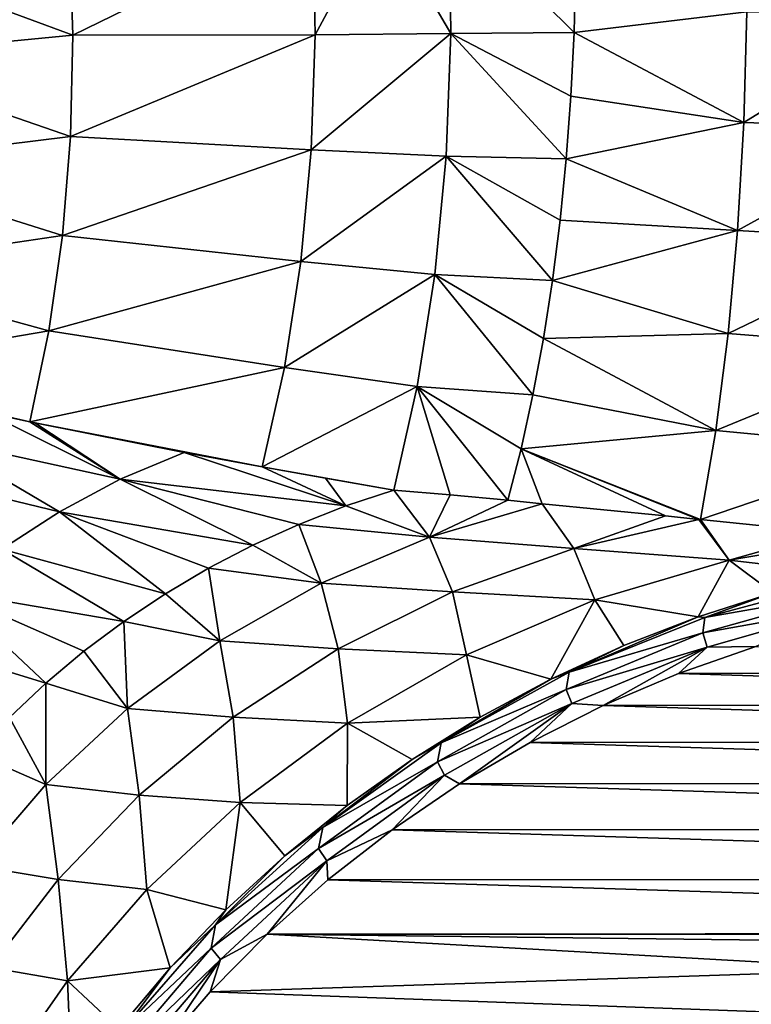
# Model space of a CAD drawing. Header units: metres. Extents: x -23 to 23, y -199 to 23.
# Tile 11 of 112: x -12 to -4, y -170 to -160. Entities that reach past the tile are written whole.
import ezdxf

# ---------------------------------------------------------------- set-up
doc = ezdxf.new("R2010")
doc.units = ezdxf.units.M
doc.layers.add('solid_509541_180_SW0001', color=7, linetype='CONTINUOUS')

msp = doc.modelspace()

# ---------------------------------------------------------------- linework, layer by layer
at = {"layer": 'solid_509541_180_SW0001'}
for points in [[(19.316486, -4.761213, 243), (18.993776, -5.918785, 243), (-20.209421, -189, 243)], [(19.316486, -4.761213, 243), (-20.209421, -189, 243), (20.209421, -189, 243)], [(18.993776, -5.918785, 243), (18.601791, -7.054702, 243), (-20.209421, -189, 243)], [(18.601791, -7.054702, 243), (18.141941, -8.164902, 243), (-20.209421, -189, 243)], [(18.141941, -8.164902, 243), (17.615858, -9.2454, 243), (-20.209421, -189, 243)], [(17.615858, -9.2454, 243), (17.025412, -10.292294, 243), (-20.209421, -189, 243)], [(17.025412, -10.292294, 243), (16.372877, -11.301532, 243), (-20.209421, -189, 243)], [(16.372877, -11.301532, 243), (15.660671, -12.269428, 243), (-20.209421, -189, 243)], [(15.660671, -12.269428, 243), (14.891361, -13.19253, 243), (-20.209421, -189, 243)], [(14.891361, -13.19253, 243), (14.067702, -14.067531, 243), (-20.209421, -189, 243)], [(14.067702, -14.067531, 243), (13.192632, -14.891286, 243), (-20.209421, -189, 243)], [(13.192632, -14.891286, 243), (12.269317, -15.660772, 243), (-20.209421, -189, 243)], [(12.269317, -15.660772, 243), (11.301332, -16.373013, 243), (-20.209421, -189, 243)], [(-11.301332, -16.373013, 243), (-12.269317, -15.660772, 243), (-20.209421, -189, 243)], [(11.301332, -16.373013, 243), (10.292202, -17.025454, 243), (-20.209421, -189, 243)], [(-10.292202, -17.025454, 243), (-11.301332, -16.373013, 243), (-20.209421, -189, 243)], [(10.292202, -17.025454, 243), (9.245549, -17.61577, 243), (-20.209421, -189, 243)], [(-9.245549, -17.61577, 243), (-10.292202, -17.025454, 243), (-20.209421, -189, 243)], [(9.245549, -17.61577, 243), (8.165118, -18.141846, 243), (-20.209421, -189, 243)], [(-8.165118, -18.141846, 243), (-9.245549, -17.61577, 243), (-20.209421, -189, 243)], [(8.165118, -18.141846, 243), (7.054771, -18.601778, 243), (-20.209421, -189, 243)], [(-7.054771, -18.601778, 243), (-8.165118, -18.141846, 243), (-20.209421, -189, 243)], [(7.054771, -18.601778, 243), (5.918605, -18.993841, 243), (-20.209421, -189, 243)], [(-5.918605, -18.993841, 243), (-7.054771, -18.601778, 243), (-20.209421, -189, 243)], [(5.918605, -18.993841, 243), (4.76099, -19.316536, 243), (-20.209421, -189, 243)], [(-4.76099, -19.316536, 243), (-5.918605, -18.993841, 243), (-20.209421, -189, 243)], [(4.76099, -19.316536, 243), (3.586091, -19.568735, 243), (-20.209421, -189, 243)], [(-3.586091, -19.568735, 243), (-4.76099, -19.316536, 243), (-20.209421, -189, 243)], [(3.586091, -19.568735, 243), (2.39812, -19.749546, 243), (-20.209421, -189, 243)], [(-2.39812, -19.749546, 243), (-3.586091, -19.568735, 243), (-20.209421, -189, 243)], [(2.39812, -19.749546, 243), (1.201424, -19.858311, 243), (-20.209421, -189, 243)], [(-1.201424, -19.858311, 243), (-2.39812, -19.749546, 243), (-20.209421, -189, 243)], [(1.201424, -19.858311, 243), (0, -19.894623, 243), (-20.209421, -189, 243)], [(-1.201424, -19.858311, 243), (-20.209421, -189, 243), (0, -19.894623, 243)], [(-8.762983, -160.235931, 230.19014), (-8.787581, -159.000336, 230.287109), (-8.074635, -158.948746, 229.954651)], [(-8.762983, -160.235931, 230.19014), (-8.074635, -158.948746, 229.954651), (-7.32913, -160.22316, 229.531906)], [(-7.32913, -160.22316, 229.531906), (-8.074635, -158.948746, 229.954651), (-7.34721, -158.902374, 229.63501)], [(-6.025948, -160.212006, 229.004333), (-7.34721, -158.902374, 229.63501), (-6.009414, -159.533051, 229.072678)], [(-7.32913, -160.22316, 229.531906), (-7.34721, -158.902374, 229.63501), (-6.025948, -160.212006, 229.004333)], [(-11.327245, -160.240891, 231.578262), (-11.362879, -159.157928, 231.659515), (-8.787581, -159.000336, 230.287109)], [(-11.327245, -160.240891, 231.578262), (-8.787581, -159.000336, 230.287109), (-8.762983, -160.235931, 230.19014)], [(-11.327245, -160.240891, 231.578262), (-13.815634, -159.321259, 233.243683), (-11.362879, -159.157928, 231.659515)], [(-11.327245, -160.240891, 231.578262), (-13.770459, -160.474991, 233.153992), (-13.815634, -159.321259, 233.243683)], [(-4.199902, -159.99234, 228.453583), (-6.025948, -160.212006, 229.004333), (-6.009414, -159.533051, 229.072678)], [(-4.199902, -159.99234, 228.453583), (-4.230644, -161.165634, 228.242294), (-6.025948, -160.212006, 229.004333)], [(-4.199902, -159.99234, 228.453583), (-2.331386, -159.993271, 228.081055), (-4.230644, -161.165634, 228.242294)], [(-4.230644, -161.165634, 228.242294), (-2.331386, -159.993271, 228.081055), (-2.338758, -161.226166, 227.844666)], [(-11.327245, -160.240891, 231.578262), (-11.351826, -161.311935, 231.396133), (-13.770459, -160.474991, 233.153992)], [(-11.351826, -161.311935, 231.396133), (-8.762983, -160.235931, 230.19014), (-8.8053, -161.453049, 229.955765)], [(-11.327245, -160.240891, 231.578262), (-8.762983, -160.235931, 230.19014), (-11.351826, -161.311935, 231.396133)], [(-8.8053, -161.453049, 229.955765), (-7.32913, -160.22316, 229.531906), (-7.380155, -161.520752, 229.269119)], [(-8.8053, -161.453049, 229.955765), (-8.762983, -160.235931, 230.19014), (-7.32913, -160.22316, 229.531906)], [(-7.380155, -161.520752, 229.269119), (-7.32913, -160.22316, 229.531906), (-6.108042, -161.54776, 228.738693)], [(-7.32913, -160.22316, 229.531906), (-6.025948, -160.212006, 229.004333), (-6.058875, -160.884628, 228.892822)], [(-7.32913, -160.22316, 229.531906), (-6.058875, -160.884628, 228.892822), (-6.108042, -161.54776, 228.738693)], [(-4.230644, -161.165634, 228.242294), (-6.058875, -160.884628, 228.892822), (-6.025948, -160.212006, 229.004333)], [(-11.351826, -161.311935, 231.396133), (-13.803127, -161.615143, 232.955994), (-13.770459, -160.474991, 233.153992)], [(-4.230644, -161.165634, 228.242294), (-6.108042, -161.54776, 228.738693), (-6.058875, -160.884628, 228.892822)], [(-4.230644, -161.165634, 228.242294), (-4.296186, -162.305313, 227.897293), (-6.108042, -161.54776, 228.738693)], [(-4.230644, -161.165634, 228.242294), (-2.338758, -161.226166, 227.844666), (-4.296186, -162.305313, 227.897293)], [(-4.296186, -162.305313, 227.897293), (-2.338758, -161.226166, 227.844666), (-2.367991, -162.419891, 227.457184)], [(-11.351826, -161.311935, 231.396133), (-11.43635, -162.358307, 231.115295), (-13.803127, -161.615143, 232.955994)], [(-11.351826, -161.311935, 231.396133), (-8.8053, -161.453049, 229.955765), (-11.43635, -162.358307, 231.115295)], [(-11.43635, -162.358307, 231.115295), (-8.8053, -161.453049, 229.955765), (-8.913919, -162.632614, 229.587769)], [(-8.913919, -162.632614, 229.587769), (-8.8053, -161.453049, 229.955765), (-7.380155, -161.520752, 229.269119)], [(-8.913919, -162.632614, 229.587769), (-7.380155, -161.520752, 229.269119), (-7.499388, -162.772385, 228.851242)], [(-7.499388, -162.772385, 228.851242), (-7.380155, -161.520752, 229.269119), (-6.254103, -162.833313, 228.305618)], [(-7.380155, -161.520752, 229.269119), (-6.108042, -161.54776, 228.738693), (-6.173219, -162.198334, 228.542664)], [(-7.380155, -161.520752, 229.269119), (-6.173219, -162.198334, 228.542664), (-6.254103, -162.833313, 228.305618)], [(-4.296186, -162.305313, 227.897293), (-6.173219, -162.198334, 228.542664), (-6.108042, -161.54776, 228.738693)], [(-11.43635, -162.358307, 231.115295), (-13.913232, -162.726837, 232.65239), (-13.803127, -161.615143, 232.955994)], [(-4.296186, -162.305313, 227.897293), (-6.254103, -162.833313, 228.305618), (-6.173219, -162.198334, 228.542664)], [(-4.296186, -162.305313, 227.897293), (-4.395597, -163.395157, 227.423447), (-6.254103, -162.833313, 228.305618)], [(-4.296186, -162.305313, 227.897293), (-2.367991, -162.419891, 227.457184), (-4.395597, -163.395157, 227.423447)], [(-11.43635, -162.358307, 231.115295), (-11.579818, -163.367661, 230.739075), (-13.913232, -162.726837, 232.65239)], [(-11.43635, -162.358307, 231.115295), (-8.913919, -162.632614, 229.587769), (-11.579818, -163.367661, 230.739075)], [(-4.395597, -163.395157, 227.423447), (-2.367991, -162.419891, 227.457184), (-2.418626, -163.555634, 226.924744)], [(-11.579818, -163.367661, 230.739075), (-8.913919, -162.632614, 229.587769), (-9.087214, -163.756302, 229.091827)], [(-9.087214, -163.756302, 229.091827), (-8.913919, -162.632614, 229.587769), (-7.499388, -162.772385, 228.851242)], [(-11.579818, -163.367661, 230.739075), (-14.100045, -163.795578, 232.247574), (-13.913232, -162.726837, 232.65239)], [(-9.087214, -163.756302, 229.091827), (-7.499388, -162.772385, 228.851242), (-7.684738, -163.956085, 228.285629)], [(-7.684738, -163.956085, 228.285629), (-7.499388, -162.772385, 228.851242), (-6.461414, -164.044724, 227.71315)], [(-7.499388, -162.772385, 228.851242), (-6.254103, -162.833313, 228.305618), (-6.350317, -163.449738, 228.028687)], [(-7.499388, -162.772385, 228.851242), (-6.350317, -163.449738, 228.028687), (-6.461414, -164.044724, 227.71315)], [(-4.395597, -163.395157, 227.423447), (-6.350317, -163.449738, 228.028687), (-6.254103, -162.833313, 228.305618)], [(-11.579818, -163.367661, 230.739075), (-11.779881, -164.328629, 230.271072), (-14.100045, -163.795578, 232.247574)], [(-11.579818, -163.367661, 230.739075), (-9.087214, -163.756302, 229.091827), (-11.779881, -164.328629, 230.271072)], [(-4.527461, -164.419693, 226.827515), (-6.461414, -164.044724, 227.71315), (-6.350317, -163.449738, 228.028687)], [(-4.395597, -163.395157, 227.423447), (-4.527461, -164.419693, 226.827515), (-6.350317, -163.449738, 228.028687)], [(-4.395597, -163.395157, 227.423447), (-2.418626, -163.555634, 226.924744), (-4.527461, -164.419693, 226.827515)], [(-4.527461, -164.419693, 226.827515), (-2.418626, -163.555634, 226.924744), (-2.489865, -164.615494, 226.255707)], [(-9.087214, -163.756302, 229.091827), (-9.322568, -164.806686, 228.475555), (-11.779881, -164.328629, 230.271072)], [(-9.087214, -163.756302, 229.091827), (-7.684738, -163.956085, 228.285629), (-9.322568, -164.806686, 228.475555)], [(-11.779881, -164.328629, 230.271072), (-12.242375, -164.230011, 230.64209), (-14.100045, -163.795578, 232.247574)], [(-7.684738, -163.956085, 228.285629), (-7.932951, -165.051071, 227.582199), (-9.322568, -164.806686, 228.475555)], [(-7.684738, -163.956085, 228.285629), (-7.33665, -165.102051, 227.271713), (-7.932951, -165.051071, 227.582199)], [(-7.684738, -163.956085, 228.285629), (-6.726114, -165.15947, 226.972305), (-7.33665, -165.102051, 227.271713)], [(-7.684738, -163.956085, 228.285629), (-6.586874, -164.615524, 227.360474), (-6.726114, -165.15947, 226.972305)], [(-7.684738, -163.956085, 228.285629), (-6.461414, -164.044724, 227.71315), (-6.586874, -164.615524, 227.360474)], [(-4.527461, -164.419693, 226.827515), (-6.586874, -164.615524, 227.360474), (-6.461414, -164.044724, 227.71315)], [(-10.825255, -164.935898, 229.248001), (-12.779675, -164.510651, 230.836426), (-12.242375, -164.230011, 230.64209)], [(-11.779881, -164.328629, 230.271072), (-10.825255, -164.935898, 229.248001), (-12.242375, -164.230011, 230.64209)], [(-11.779881, -164.328629, 230.271072), (-11.727179, -164.339661, 230.229477), (-10.825255, -164.935898, 229.248001)], [(-11.779881, -164.328629, 230.271072), (-10.150023, -164.653854, 229.047775), (-11.727179, -164.339661, 230.229477)], [(-9.322568, -164.806686, 228.475555), (-10.150023, -164.653854, 229.047775), (-11.779881, -164.328629, 230.271072)], [(-11.727179, -164.339661, 230.229477), (-10.150023, -164.653854, 229.047775), (-10.825255, -164.935898, 229.248001)], [(-11.467438, -165.279678, 229.456894), (-13.290869, -164.8405, 231.039383), (-12.779675, -164.510651, 230.836426)], [(-10.825255, -164.935898, 229.248001), (-11.467438, -165.279678, 229.456894), (-12.779675, -164.510651, 230.836426)], [(-4.527461, -164.419693, 226.827515), (-4.687592, -165.362564, 226.118927), (-6.586874, -164.615524, 227.360474)], [(-4.527461, -164.419693, 226.827515), (-2.489865, -164.615494, 226.255707), (-4.687592, -165.362564, 226.118927)], [(-6.586874, -164.615524, 227.360474), (-6.362618, -165.195374, 226.803177), (-6.726114, -165.15947, 226.972305)], [(-6.586874, -164.615524, 227.360474), (-5.059896, -165.324844, 226.258224), (-6.362618, -165.195374, 226.803177)], [(-6.586874, -164.615524, 227.360474), (-4.707242, -165.360565, 226.126099), (-5.059896, -165.324844, 226.258224)], [(-6.586874, -164.615524, 227.360474), (-4.687592, -165.362564, 226.118927), (-4.707242, -165.360565, 226.126099)], [(-2.489865, -164.615494, 226.255707), (-3.345418, -165.500519, 225.675339), (-4.687592, -165.362564, 226.118927)], [(-8.44021, -165.219528, 227.691635), (-10.825255, -164.935898, 229.248001), (-10.150023, -164.653854, 229.047775)], [(-9.322568, -164.806686, 228.475555), (-8.44021, -165.219528, 227.691635), (-10.150023, -164.653854, 229.047775)], [(-9.322568, -164.806686, 228.475555), (-8.652842, -164.926285, 228.034607), (-8.44021, -165.219528, 227.691635)], [(-9.322568, -164.806686, 228.475555), (-7.932951, -165.051071, 227.582199), (-8.652842, -164.926285, 228.034607)], [(-11.467438, -165.279678, 229.456894), (-12.076741, -165.676453, 229.680771), (-13.290869, -164.8405, 231.039383)], [(-8.652842, -164.926285, 228.034607), (-7.932951, -165.051071, 227.582199), (-8.44021, -165.219528, 227.691635)], [(-9.421369, -165.63385, 227.934753), (-11.467438, -165.279678, 229.456894), (-10.825255, -164.935898, 229.248001)], [(-8.937125, -165.414063, 227.809387), (-9.421369, -165.63385, 227.934753), (-10.825255, -164.935898, 229.248001)], [(-8.44021, -165.219528, 227.691635), (-8.937125, -165.414063, 227.809387), (-10.825255, -164.935898, 229.248001)], [(-7.555053, -165.547623, 227.020691), (-8.44021, -165.219528, 227.691635), (-7.932951, -165.051071, 227.582199)], [(-7.555053, -165.547623, 227.020691), (-7.932951, -165.051071, 227.582199), (-7.33665, -165.102051, 227.271713)], [(-7.555053, -165.547623, 227.020691), (-7.33665, -165.102051, 227.271713), (-6.726114, -165.15947, 226.972305)], [(-7.555053, -165.547623, 227.020691), (-8.937125, -165.414063, 227.809387), (-8.44021, -165.219528, 227.691635)], [(-6.362618, -165.195374, 226.803177), (-7.555053, -165.547623, 227.020691), (-6.726114, -165.15947, 226.972305)], [(-6.030138, -165.66864, 226.306412), (-7.555053, -165.547623, 227.020691), (-6.362618, -165.195374, 226.803177)], [(-6.030138, -165.66864, 226.306412), (-6.362618, -165.195374, 226.803177), (-5.059896, -165.324844, 226.258224)], [(-10.347728, -166.147644, 228.206558), (-12.076741, -165.676453, 229.680771), (-11.467438, -165.279678, 229.456894)], [(-9.892, -165.878555, 228.067322), (-10.347728, -166.147644, 228.206558), (-11.467438, -165.279678, 229.456894)], [(-9.421369, -165.63385, 227.934753), (-9.892, -165.878555, 228.067322), (-11.467438, -165.279678, 229.456894)], [(-4.707242, -165.360565, 226.126099), (-6.030138, -165.66864, 226.306412), (-5.059896, -165.324844, 226.258224)], [(-8.699867, -166.034363, 227.277893), (-9.421369, -165.63385, 227.934753), (-8.937125, -165.414063, 227.809387)], [(-7.555053, -165.547623, 227.020691), (-8.699867, -166.034363, 227.277893), (-8.937125, -165.414063, 227.809387)], [(-4.707242, -165.360565, 226.126099), (-4.384904, -165.793533, 225.685333), (-6.030138, -165.66864, 226.306412)], [(-4.687592, -165.362564, 226.118927), (-4.384904, -165.793533, 225.685333), (-4.707242, -165.360565, 226.126099)], [(-3.345418, -165.500519, 225.675339), (-4.384904, -165.793533, 225.685333), (-4.687592, -165.362564, 226.118927)], [(-7.310746, -166.128738, 226.529694), (-8.699867, -166.034363, 227.277893), (-7.555053, -165.547623, 227.020691)], [(-6.030138, -165.66864, 226.306412), (-7.310746, -166.128738, 226.529694), (-7.555053, -165.547623, 227.020691)], [(-3.345418, -165.500519, 225.675339), (-2.931408, -165.5439, 225.556503), (-4.384904, -165.793533, 225.685333)], [(-3.137077, -165.935791, 225.273483), (-4.384904, -165.793533, 225.685333), (-2.931408, -165.5439, 225.556503)], [(-8.699867, -166.034363, 227.277893), (-9.892, -165.878555, 228.067322), (-9.421369, -165.63385, 227.934753)], [(-10.787066, -166.440353, 228.351761), (-12.646056, -166.122742, 229.915863), (-12.076741, -165.676453, 229.680771)], [(-10.347728, -166.147644, 228.206558), (-10.787066, -166.440353, 228.351761), (-12.076741, -165.676453, 229.680771)], [(-6.030138, -165.66864, 226.306412), (-5.806911, -166.213272, 225.860336), (-7.310746, -166.128738, 226.529694)], [(-6.030138, -165.66864, 226.306412), (-4.384904, -165.793533, 225.685333), (-5.806911, -166.213272, 225.860336)], [(-4.714623, -166.391678, 225.378799), (-5.806911, -166.213272, 225.860336), (-4.384904, -165.793533, 225.685333)], [(-3.923892, -166.137894, 225.317749), (-4.714623, -166.391678, 225.378799), (-4.384904, -165.793533, 225.685333)], [(-3.137077, -165.935791, 225.273483), (-3.923892, -166.137894, 225.317749), (-4.384904, -165.793533, 225.685333)], [(-9.771554, -166.644516, 227.569122), (-10.347728, -166.147644, 228.206558), (-9.892, -165.878555, 228.067322)], [(-8.699867, -166.034363, 227.277893), (-9.771554, -166.644516, 227.569122), (-9.892, -165.878555, 228.067322)], [(-8.520761, -166.729782, 226.792572), (-9.771554, -166.644516, 227.569122), (-8.699867, -166.034363, 227.277893)], [(-7.310746, -166.128738, 226.529694), (-8.520761, -166.729782, 226.792572), (-8.699867, -166.034363, 227.277893)], [(-3.144342, -165.996658, 225.23497), (-4.642338, -166.398209, 225.35376), (-3.923892, -166.137894, 225.317749)], [(-3.151979, -166.13916, 225.178116), (-4.642338, -166.398209, 225.35376), (-3.144342, -165.996658, 225.23497)], [(-11.612826, -167.094681, 228.657837), (-13.169641, -166.61409, 230.158051), (-12.646056, -166.122742, 229.915863)], [(-11.209145, -166.756256, 228.502411), (-11.612826, -167.094681, 228.657837), (-12.646056, -166.122742, 229.915863)], [(-10.787066, -166.440353, 228.351761), (-11.209145, -166.756256, 228.502411), (-12.646056, -166.122742, 229.915863)], [(-9.771554, -166.644516, 227.569122), (-10.787066, -166.440353, 228.351761), (-10.347728, -166.147644, 228.206558)], [(-7.310746, -166.128738, 226.529694), (-7.163871, -166.793259, 226.080139), (-8.520761, -166.729782, 226.792572)], [(-7.310746, -166.128738, 226.529694), (-5.806911, -166.213272, 225.860336), (-7.163871, -166.793259, 226.080139)], [(-4.642338, -166.398209, 225.35376), (-4.714623, -166.391678, 225.378799), (-3.923892, -166.137894, 225.317749)], [(-3.151979, -166.13916, 225.178116), (-4.663081, -166.559601, 225.295898), (-4.642338, -166.398209, 225.35376)], [(-3.123664, -166.285187, 225.157303), (-4.663081, -166.559601, 225.295898), (-3.151979, -166.13916, 225.178116)], [(-6.270826, -167.05101, 225.549927), (-7.163871, -166.793259, 226.080139), (-5.806911, -166.213272, 225.860336)], [(-5.499877, -166.696533, 225.456482), (-6.270826, -167.05101, 225.549927), (-5.806911, -166.213272, 225.860336)], [(-4.714623, -166.391678, 225.378799), (-5.499877, -166.696533, 225.456482), (-5.806911, -166.213272, 225.860336)], [(-3.123664, -166.285187, 225.157303), (-4.617451, -166.710938, 225.27269), (-4.663081, -166.559601, 225.295898)], [(-3.123664, -166.285187, 225.157303), (-4.102337, -166.705566, 225.249573), (-4.617451, -166.710938, 225.27269)], [(-10.747396, -167.361526, 227.88501), (-11.209145, -166.756256, 228.502411), (-10.787066, -166.440353, 228.351761)], [(-9.771554, -166.644516, 227.569122), (-10.747396, -167.361526, 227.88501), (-10.787066, -166.440353, 228.351761)], [(-6.079096, -166.977921, 225.514038), (-5.499877, -166.696533, 225.456482), (-4.714623, -166.391678, 225.378799)], [(-4.642338, -166.398209, 225.35376), (-6.079096, -166.977921, 225.514038), (-4.714623, -166.391678, 225.378799)], [(-4.663081, -166.559601, 225.295898), (-6.079096, -166.977921, 225.514038), (-4.642338, -166.398209, 225.35376)], [(-4.663081, -166.559601, 225.295898), (-6.110345, -167.158386, 225.458527), (-6.079096, -166.977921, 225.514038)], [(-4.617451, -166.710938, 225.27269), (-6.110345, -167.158386, 225.458527), (-4.663081, -166.559601, 225.295898)], [(-11.612826, -167.094681, 228.657837), (-11.996864, -167.454697, 228.81723), (-13.169641, -166.61409, 230.158051)], [(-9.632476, -167.454056, 227.086502), (-10.747396, -167.361526, 227.88501), (-9.771554, -166.644516, 227.569122)], [(-8.520761, -166.729782, 226.792572), (-9.632476, -167.454056, 227.086502), (-9.771554, -166.644516, 227.569122)], [(-6.079096, -166.977921, 225.514038), (-6.270826, -167.05101, 225.549927), (-5.499877, -166.696533, 225.456482)], [(-10.747396, -167.361526, 227.88501), (-11.612826, -167.094681, 228.657837), (-11.209145, -166.756256, 228.502411)], [(-8.520761, -166.729782, 226.792572), (-8.42238, -167.515701, 226.337631), (-9.632476, -167.454056, 227.086502)], [(-8.520761, -166.729782, 226.792572), (-7.163871, -166.793259, 226.080139), (-8.42238, -167.515701, 226.337631)], [(-7.018894, -167.452637, 225.657654), (-8.42238, -167.515701, 226.337631), (-7.163871, -166.793259, 226.080139)], [(-6.270826, -167.05101, 225.549927), (-7.018894, -167.452637, 225.657654), (-7.163871, -166.793259, 226.080139)], [(-4.617451, -166.710938, 225.27269), (-6.04827, -167.307922, 225.433197), (-6.110345, -167.158386, 225.458527)], [(-4.617451, -166.710938, 225.27269), (-5.717894, -167.330383, 225.416992), (-6.04827, -167.307922, 225.433197)], [(-4.617451, -166.710938, 225.27269), (-4.920027, -166.99176, 225.326263), (-5.717894, -167.330383, 225.416992)], [(-4.920027, -166.99176, 225.326263), (-4.102337, -166.705566, 225.249573), (4.901037, -166.984039, 225.324188)], [(-4.617451, -166.710938, 225.27269), (-4.102337, -166.705566, 225.249573), (-4.920027, -166.99176, 225.326263)], [(-6.079096, -166.977921, 225.514038), (-7.432427, -167.723221, 225.714035), (-6.270826, -167.05101, 225.549927)], [(-6.110345, -167.158386, 225.458527), (-7.432427, -167.723221, 225.714035), (-6.079096, -166.977921, 225.514038)], [(-5.717894, -167.330383, 225.416992), (-4.920027, -166.99176, 225.326263), (5.700158, -167.321823, 225.414703)], [(-4.920027, -166.99176, 225.326263), (4.901037, -166.984039, 225.324188), (5.700158, -167.321823, 225.414703)], [(-11.610577, -168.163589, 228.214783), (-11.996864, -167.454697, 228.81723), (-11.612826, -167.094681, 228.657837)], [(-10.747396, -167.361526, 227.88501), (-11.610577, -168.163589, 228.214783), (-11.612826, -167.094681, 228.657837)], [(-7.432427, -167.723221, 225.714035), (-7.018894, -167.452637, 225.657654), (-6.270826, -167.05101, 225.549927)], [(-6.110345, -167.158386, 225.458527), (-7.471535, -167.923813, 225.66362), (-7.432427, -167.723221, 225.714035)], [(-6.04827, -167.307922, 225.433197), (-7.471535, -167.923813, 225.66362), (-6.110345, -167.158386, 225.458527)], [(-6.04827, -167.307922, 225.433197), (-7.395175, -168.06636, 225.636414), (-7.471535, -167.923813, 225.66362)], [(-6.04827, -167.307922, 225.433197), (-7.237241, -168.158554, 225.638901), (-7.395175, -168.06636, 225.636414)], [(-6.04827, -167.307922, 225.433197), (-6.491707, -167.720016, 225.521393), (-7.237241, -168.158554, 225.638901)], [(-6.04827, -167.307922, 225.433197), (-5.717894, -167.330383, 225.416992), (-6.491707, -167.720016, 225.521393)], [(-5.717894, -167.330383, 225.416992), (5.700158, -167.321823, 225.414703), (6.475209, -167.710709, 225.518906)], [(-10.624552, -168.277008, 227.401016), (-11.610577, -168.163589, 228.214783), (-10.747396, -167.361526, 227.88501)], [(-9.632476, -167.454056, 227.086502), (-10.624552, -168.277008, 227.401016), (-10.747396, -167.361526, 227.88501)], [(-6.491707, -167.720016, 225.521393), (-5.717894, -167.330383, 225.416992), (6.475209, -167.710709, 225.518906)], [(-11.610577, -168.163589, 228.214783), (-12.361325, -167.836639, 228.980301), (-11.996864, -167.454697, 228.81723)], [(-9.632476, -167.454056, 227.086502), (-9.555817, -168.353928, 226.623199), (-10.624552, -168.277008, 227.401016)], [(-9.632476, -167.454056, 227.086502), (-8.42238, -167.515701, 226.337631), (-9.555817, -168.353928, 226.623199)], [(-8.426497, -168.387436, 225.911011), (-9.555817, -168.353928, 226.623199), (-8.42238, -167.515701, 226.337631)], [(-7.738131, -167.898636, 225.778229), (-8.426497, -168.387436, 225.911011), (-8.42238, -167.515701, 226.337631)], [(-7.018894, -167.452637, 225.657654), (-7.738131, -167.898636, 225.778229), (-8.42238, -167.515701, 226.337631)], [(-7.432427, -167.723221, 225.714035), (-7.738131, -167.898636, 225.778229), (-7.018894, -167.452637, 225.657654)], [(-7.432427, -167.723221, 225.714035), (-8.683714, -168.619034, 225.951096), (-7.738131, -167.898636, 225.778229)], [(-7.471535, -167.923813, 225.66362), (-8.683714, -168.619034, 225.951096), (-7.432427, -167.723221, 225.714035)], [(-7.237241, -168.158554, 225.638901), (-6.491707, -167.720016, 225.521393), (7.221966, -168.148575, 225.63623)], [(-6.491707, -167.720016, 225.521393), (6.475209, -167.710709, 225.518906), (7.221966, -168.148575, 225.63623)], [(-11.610577, -168.163589, 228.214783), (-12.351021, -169.02536, 228.546997), (-12.361325, -167.836639, 228.980301)], [(-7.471535, -167.923813, 225.66362), (-8.727595, -168.841415, 225.90799), (-8.683714, -168.619034, 225.951096)], [(-7.395175, -168.06636, 225.636414), (-8.727595, -168.841415, 225.90799), (-7.471535, -167.923813, 225.66362)], [(-8.683714, -168.619034, 225.951096), (-8.426497, -168.387436, 225.911011), (-7.738131, -167.898636, 225.778229)], [(-7.395175, -168.06636, 225.636414), (-8.639661, -168.973541, 225.87912), (-8.727595, -168.841415, 225.90799)], [(-7.395175, -168.06636, 225.636414), (-7.95101, -168.643677, 225.76889), (-8.639661, -168.973541, 225.87912)], [(-7.395175, -168.06636, 225.636414), (-7.237241, -168.158554, 225.638901), (-7.95101, -168.643677, 225.76889)], [(-7.95101, -168.643677, 225.76889), (-7.237241, -168.158554, 225.638901), (7.936951, -168.633148, 225.766068)], [(-7.237241, -168.158554, 225.638901), (7.221966, -168.148575, 225.63623), (7.936951, -168.633148, 225.766068)], [(-11.482997, -169.169403, 227.724564), (-12.351021, -169.02536, 228.546997), (-11.610577, -168.163589, 228.214783)], [(-10.624552, -168.277008, 227.401016), (-11.482997, -169.169403, 227.724564), (-11.610577, -168.163589, 228.214783)], [(-10.624552, -168.277008, 227.401016), (-10.545499, -169.274857, 226.925629), (-11.482997, -169.169403, 227.724564)], [(-10.624552, -168.277008, 227.401016), (-9.555817, -168.353928, 226.623199), (-10.545499, -169.274857, 226.925629)], [(-9.707673, -169.491302, 226.212646), (-10.545499, -169.274857, 226.925629), (-9.555817, -168.353928, 226.623199)], [(-9.083406, -168.918442, 226.055832), (-9.707673, -169.491302, 226.212646), (-9.555817, -168.353928, 226.623199)], [(-8.426497, -168.387436, 225.911011), (-9.083406, -168.918442, 226.055832), (-9.555817, -168.353928, 226.623199)], [(-8.683714, -168.619034, 225.951096), (-9.083406, -168.918442, 226.055832), (-8.426497, -168.387436, 225.911011)], [(-8.683714, -168.619034, 225.951096), (-9.817197, -169.649582, 226.222092), (-9.083406, -168.918442, 226.055832)], [(-8.727595, -168.841415, 225.90799), (-9.817197, -169.649582, 226.222092), (-8.683714, -168.619034, 225.951096)], [(-8.639661, -168.973541, 225.87912), (-7.95101, -168.643677, 225.76889), (-8.630317, -169.173416, 225.910828)], [(-8.630317, -169.173416, 225.910828), (-7.95101, -168.643677, 225.76889), (8.617473, -169.16243, 225.907883)], [(-7.95101, -168.643677, 225.76889), (7.936951, -168.633148, 225.766068), (8.617473, -169.16243, 225.907883)], [(-8.727595, -168.841415, 225.90799), (-9.861989, -169.895691, 226.187988), (-9.817197, -169.649582, 226.222092)], [(-8.639661, -168.973541, 225.87912), (-9.861989, -169.895691, 226.187988), (-8.727595, -168.841415, 225.90799)], [(-8.639661, -168.973541, 225.87912), (-9.765203, -170.015305, 226.157623), (-9.861989, -169.895691, 226.187988)], [(-9.817197, -169.649582, 226.222092), (-9.707673, -169.491302, 226.212646), (-9.083406, -168.918442, 226.055832)], [(-8.639661, -168.973541, 225.87912), (-9.27256, -169.745728, 226.064178), (-9.765203, -170.015305, 226.157623)], [(-8.639661, -168.973541, 225.87912), (-8.630317, -169.173416, 225.910828), (-9.27256, -169.745728, 226.064178)], [(-11.482997, -169.169403, 227.724564), (-12.20215, -170.100098, 228.045456), (-12.351021, -169.02536, 228.546997)], [(-11.482997, -169.169403, 227.724564), (-11.381829, -170.24234, 227.233047), (-12.20215, -170.100098, 228.045456)], [(-11.482997, -169.169403, 227.724564), (-10.545499, -169.274857, 226.925629), (-11.381829, -170.24234, 227.233047)], [(-9.27256, -169.745728, 226.064178), (-8.630317, -169.173416, 225.910828), (9.260936, -169.734406, 226.061142)], [(-8.630317, -169.173416, 225.910828), (8.617473, -169.16243, 225.907883), (9.260936, -169.734406, 226.061142)], [(-10.295763, -170.103851, 226.380814), (-11.381829, -170.24234, 227.233047), (-10.545499, -169.274857, 226.925629)], [(-9.707673, -169.491302, 226.212646), (-10.295763, -170.103851, 226.380814), (-10.545499, -169.274857, 226.925629)], [(-9.817197, -169.649582, 226.222092), (-10.295763, -170.103851, 226.380814), (-9.707673, -169.491302, 226.212646)], [(-9.817197, -169.649582, 226.222092), (-10.818769, -170.799164, 226.523651), (-10.295763, -170.103851, 226.380814)], [(-9.861989, -169.895691, 226.187988), (-10.818769, -170.799164, 226.523651), (-9.817197, -169.649582, 226.222092)], [(-2.65481, -170.119827, 226.164413), (-9.874908, -170.358353, 226.228333), (-9.27256, -169.745728, 226.064178)], [(-9.765203, -170.015305, 226.157623), (-9.27256, -169.745728, 226.064178), (-9.874908, -170.358353, 226.228333)], [(0, -169.751129, 226.065628), (-9.27256, -169.745728, 226.064178), (9.260936, -169.734406, 226.061142)], [(-1.340925, -169.84375, 226.090439), (-2.65481, -170.119827, 226.164413), (-9.27256, -169.745728, 226.064178)], [(0, -169.751129, 226.065628), (-1.340925, -169.84375, 226.090439), (-9.27256, -169.745728, 226.064178)], [(-9.861989, -169.895691, 226.187988), (-10.859599, -171.070908, 226.499817), (-10.818769, -170.799164, 226.523651)], [(-9.765203, -170.015305, 226.157623), (-10.859599, -171.070908, 226.499817), (-9.861989, -169.895691, 226.187988)], [(-9.765203, -170.015305, 226.157623), (-10.756428, -171.176941, 226.468094), (-10.859599, -171.070908, 226.499817)], [(-9.765203, -170.015305, 226.157623), (-10.434123, -171.008408, 226.402512), (-10.756428, -171.176941, 226.468094)], [(-9.765203, -170.015305, 226.157623), (-9.874908, -170.358353, 226.228333), (-10.434123, -171.008408, 226.402512)], [(-12.20215, -170.100098, 228.045456), (-11.381829, -170.24234, 227.233047), (-12.065385, -171.220993, 227.534134)], [(-10.295763, -170.103851, 226.380814), (-10.840391, -170.748978, 226.558289), (-11.381829, -170.24234, 227.233047)], [(-10.818769, -170.799164, 226.523651), (-10.840391, -170.748978, 226.558289), (-10.295763, -170.103851, 226.380814)], [(-2.65481, -170.119827, 226.164413), (-3.91442, -170.573639, 226.286026), (-9.874908, -170.358353, 226.228333)], [(-11.335055, -171.417282, 226.742371), (-12.065385, -171.220993, 227.534134), (-11.381829, -170.24234, 227.233047)], [(-10.840391, -170.748978, 226.558289), (-11.335055, -171.417282, 226.742371), (-11.381829, -170.24234, 227.233047)], [(-3.91442, -170.573639, 226.286026), (-10.434123, -171.008408, 226.402512), (-9.874908, -170.358353, 226.228333)]]:
    msp.add_3dface(points, dxfattribs=at)

doc.saveas('drawing.dxf')
